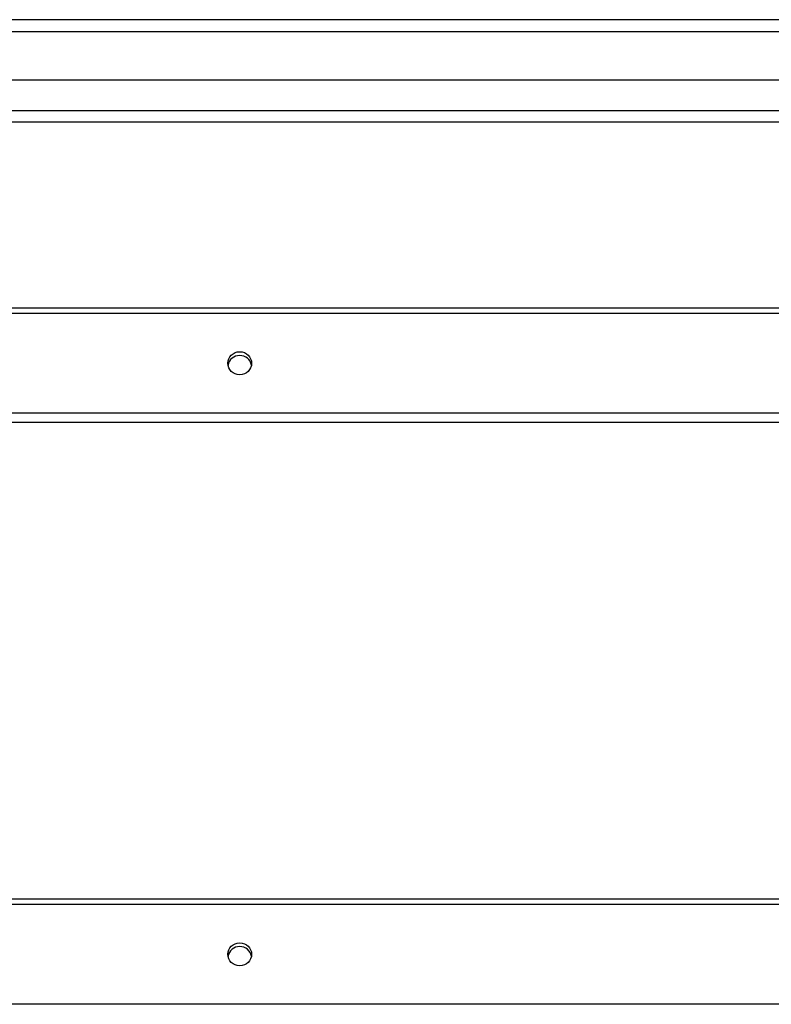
# Model space of a CAD drawing. Header units: inches. Extents: x 32 to 80, y 18.9 to 39.2.
# Tile 32 of 53: x 49.7 to 56, y 29.7 to 38.1. Entities that reach past the tile are written whole.
import ezdxf

# ---------------------------------------------------------------- set-up
doc = ezdxf.new("R2010")
doc.units = ezdxf.units.IN
doc.header["$MEASUREMENT"] = 0
doc.layers.add('Visible Edges(ANSI)', color=7, linetype='Continuous', lineweight=25)
doc.layers.add('Visible Tangent Edges(ANSI)', color=7, linetype='Continuous', lineweight=25)

msp = doc.modelspace()

# ---------------------------------------------------------------- linework, layer by layer
at = {"layer": 'Visible Edges(ANSI)'}
for p, q in [((79.9369, 38.0674), (32.1349, 38.0674)), ((79.3272, 37.5556), (32.7445, 37.5556)), ((79.1387, 37.2012), (32.933, 37.2012)), ((42.5359, 35.6309), (78.5359, 35.6309)), ((78.5359, 34.6598), (42.5359, 34.6598)), ((42.5359, 30.6309), (78.5359, 30.6309))]:
    msp.add_line(p, q, dxfattribs=at)
for centre in [(51.5359, 35.1612), (51.5359, 30.1612)]:
    msp.add_ellipse(centre, major_axis=(-0.1005, 0), ratio=0.966998, dxfattribs=at)
for centre in [(51.5359, 35.1294), (51.5359, 30.1294)]:
    msp.add_ellipse(centre, major_axis=(0.1005, 0), ratio=0.966998, start_param=0.164597, end_param=2.976995, dxfattribs=at)
at = {"layer": 'Visible Tangent Edges(ANSI)'}
for p, q in [((32.1349, 37.9684), (79.9369, 37.9684)), ((32.803, 37.3002), (79.2687, 37.3002)), ((42.5359, 35.5843), (78.5359, 35.5843)), ((78.5359, 34.7382), (42.5359, 34.7382)), ((42.5359, 30.5843), (78.5359, 30.5843)), ((78.5359, 29.7382), (42.5359, 29.7382))]:
    msp.add_line(p, q, dxfattribs=at)

doc.saveas('drawing.dxf')
